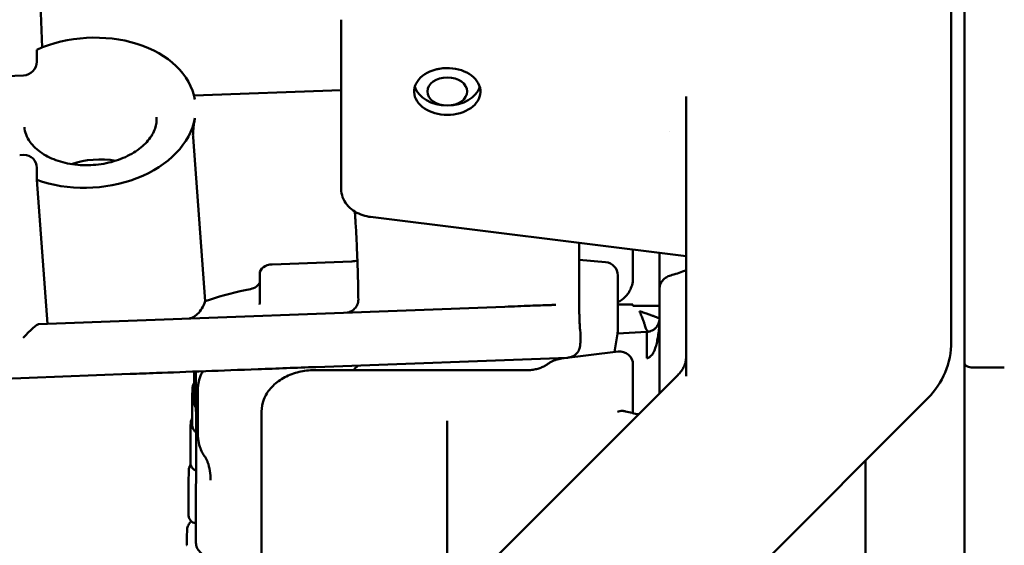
# Model space of a CAD drawing. Header units: millimetres. Extents: x 0 to 14369, y -869 to 2970.
# Tile 159 of 256: x 436 to 473, y 2599 to 2619. Entities that reach past the tile are written whole.
import ezdxf

# ---------------------------------------------------------------- set-up
doc = ezdxf.new("R2010")
doc.units = ezdxf.units.MM
doc.header["$LTSCALE"] = 10
doc.layers.add('Bemaßung (ISO)', color=7, linetype='Continuous', lineweight=25)
doc.layers.add('Sichtbar (ISO)', color=7, linetype='Continuous', lineweight=50)
doc.styles.add('Notiztext (DIN)', font='isocpeur.ttf')
doc.dimstyles.new('Standard (DIN)', dxfattribs={"dimscale": 10, "dimtxt": 3.5, "dimasz": 2.5, "dimexe": 3.175, "dimexo": 0.8, "dimgap": 0.8, "dimtad": 1, "dimrnd": 1e-08, "dimzin": 0, "dimtxsty": 'Notiztext (DIN)', "dimcen": 0.09, "dimdle": 10, "dimclrd": 256, "dimclre": 256, "dimclrt": 256, "dimadec": 0, "dimazin": 0, "dimtfac": 1, "dimtmove": 0, "dimatfit": 3, "dimfxl": 1, "dimtolj": 1, "dimtzin": 0, "dimlwd": -1, "dimlwe": -1, "dimarcsym": 0})

# ---------------------------------------------------------------- blocks, each defined once
blk = doc.blocks.new('*D20')
at = {"layer": 'Bemaßung (ISO)', "transparency": 16777216}
for p, q in [((447.631, 2626.757), (447.631, 2749.088)), ((485.231, 2625.395), (485.231, 2749.088)), ((422.631, 2717.338), (397.631, 2717.338)), ((447.631, 2717.338), (485.231, 2717.338)), ((510.231, 2717.338), (535.231, 2717.338))]:
    blk.add_line(p, q, dxfattribs=at)
for points in [[(422.631, 2721.505), (422.631, 2713.172), (447.631, 2717.338)], [(510.231, 2721.505), (510.231, 2713.172), (485.231, 2717.338)]]:
    blk.add_solid(points, dxfattribs=at)
at = {"layer": 'Defpoints', "color": 0, "transparency": 16777216}
for p in [(485.231, 2717.338), (447.631, 2618.757), (485.231, 2617.395)]:
    blk.add_point(p, dxfattribs=at)
at = {"layer": 'Bemaßung (ISO)', "transparency": 16777216, "insert": (414.806, 2767.338), "char_height": 35, "attachment_point": 1, "style": 'Notiztext (DIN)'}
blk.add_mtext('\\A1;37,60', dxfattribs=at)

msp = doc.modelspace()

# ---------------------------------------------------------------- linework, layer by layer
at = {"layer": 'Sichtbar (ISO)'}
for p, q in [((470.631, 2609.984), (470.631, 2625.783)), ((436.352, 2617.706), (436.235, 2620.868)), ((471.131, 2615.514), (471.131, 2619.831)), ((447.631, 2615.929), (447.631, 2618.757)), ((436.153, 2617.623), (436.153, 2617.173)), ((434.655, 2616.618), (435.654, 2616.655)), ((442.082, 2615.893), (447.631, 2616.099)), ((447.631, 2612.373), (447.631, 2615.929)), ((460.631, 2615.858), (460.631, 2609.984)), ((471.131, 2614.717), (471.131, 2615.514)), ((460.02, 2614.557), (460.02, 2614.557)), ((471.131, 2614.717), (471.131, 2612.311)), ((471.131, 2612.311), (471.131, 2614.717)), ((442.503, 2608.147), (442.045, 2614.331)), ((435.663, 2613.656), (435.508, 2613.653)), ((436.153, 2612.724), (436.153, 2613.174)), ((436.556, 2607.294), (436.153, 2612.724)), ((471.131, 2467.68), (471.131, 2612.311)), ((448.144, 2611.521), (448.147, 2611.474)), ((460.631, 2609.836), (448.73, 2611.32)), ((456.605, 2607.897), (456.605, 2610.338)), ((458.631, 2610.086), (458.631, 2609.014)), ((459.631, 2609.961), (459.631, 2608.602)), ((460.631, 2609.631), (460.631, 2609.984)), ((470.631, 2609.984), (470.631, 2606.611)), ((448.027, 2609.642), (445.031, 2609.531)), ((457.599, 2609.615), (456.605, 2609.702)), ((460.631, 2609.631), (460.631, 2605.313)), ((444.557, 2608.079), (444.557, 2609.178)), ((458.055, 2606.996), (458.055, 2609.117)), ((459.631, 2604.665), (459.631, 2608.602)), ((436.223, 2607.281), (453.801, 2607.935)), ((448.276, 2608.213), (448.276, 2608.213)), ((455.643, 2608.003), (455.72, 2608.004)), ((458.055, 2608.014), (458.631, 2608.014)), ((458.631, 2607.964), (458.631, 2608.014)), ((458.631, 2607.964), (459.631, 2607.964)), ((456.646, 2606.93), (456.635, 2607.071)), ((456.647, 2606.9), (456.647, 2606.658)), ((458.048, 2606.91), (457.93, 2606.228)), ((458.051, 2606.931), (459.157, 2606.989)), ((458.994, 2606.981), (458.994, 2606.981)), ((446.671, 2605.66), (456.158, 2606.012)), ((458.069, 2606.245), (455.94, 2605.98)), ((459.154, 2606.124), (459.154, 2606.124)), ((458.631, 2605.749), (458.631, 2604.688)), ((471.431, 2605.641), (472.631, 2605.641)), ((472.631, 2605.641), (471.431, 2605.641)), ((415.378, 2604.497), (439.678, 2605.398)), ((442.083, 2605.489), (442.083, 2604.339)), ((442.152, 2605.492), (442.152, 2604.093)), ((454.631, 2605.543), (446.631, 2605.543)), ((452.052, 2597.087), (460.318, 2605.353)), ((442.013, 2604.627), (442.013, 2603.482)), ((442.014, 2604.65), (442.014, 2604.65)), ((442.222, 2603.323), (442.222, 2604.605)), ((458.631, 2603.92), (458.631, 2604.688)), ((469.752, 2604.49), (458.497, 2593.234)), ((444.631, 2603.275), (444.631, 2603.982)), ((458.547, 2603.867), (458.547, 2603.867)), ((458.631, 2603.854), (458.631, 2603.854)), ((451.631, 2603.628), (451.631, 2602.961)), ((441.943, 2603.224), (441.943, 2603.224)), ((441.943, 2603.207), (441.943, 2602.07)), ((442.166, 2603.4), (442.166, 2602.267)), ((444.631, 2602.655), (444.631, 2603.275)), ((451.631, 2601.9), (451.631, 2602.961)), ((444.631, 2600.412), (444.631, 2602.655)), ((467.391, 2563.19), (467.391, 2602.129)), ((451.631, 2601.9), (451.631, 2597.043)), ((441.873, 2601.363), (441.873, 2600.101)), ((442.152, 2599.05), (442.152, 2601.009)), ((444.631, 2600.412), (444.631, 2588.516)), ((441.818, 2599.501), (441.818, 2599.501))]:
    msp.add_line(p, q, dxfattribs=at)
for centre, start, end in [((457.555, 2609.117), 0, 85.0379), ((460.131, 2608.519), 113.7397, 113.8538), ((460.131, 2608.519), 180, 180.1003), ((457.555, 2606.996), 350.1492, 0), ((458.131, 2605.749), 0, 97.1071)]:
    msp.add_arc(centre, 0.5, start, end, dxfattribs=at)
for centre, major_axis, ratio, start_param, end_param in [((438.151, 2615.248), (3.989, 0.296), 0.706137, 0.073017, 2.042084), ((435.654, 2617.155), (-0.35, -0.37), 0.963607, 0.776143, 2.34694), ((451.631, 2616.05), (-1.25, 0), 0.707107, 5.067204, 11.229257), ((451.631, 2616.048), (1.25, -0.001), 0.708656, 1.805146, 1.926278), ((451.631, 2616.404), (-1.25, 0), 0.707107, 0.201358, 2.940235), ((438.151, 2615.248), (3.989, 0.296), 0.706137, 4.13648, 6.105547), ((459.631, 2614.858), (1, 0), 0.707107, 0, 0.000012), ((435.654, 2613.155), (0.35, 0.37), 0.963607, 5.488532, 7.040807), ((438.412, 2611.717), (-2.493, -0.185), 0.706137, 4.371478, 5.0533), ((445.057, 2609.178), (-0.5, 0), 0.707107, 4.764771, 6.283185), ((448.001, 2609.995), (0.5, 0), 0.707107, 4.764771, 5.21215), ((458.131, 2609.014), (0.5, 0), 0.707107, 6.283154, 6.283185), ((446.064, 2603.103), (-9.057, -1.033), 0.62802, 4.846476, 5.024945), ((444.073, 2608.942), (0.5, 0), 0.707107, 4.988949, 6.02869), ((435.754, 2606.764), (0.478, 0.515), 0.113444, 0.112978, 1.683071), ((469.631, 2606.611), (1, 0), 0.707107, 6.283162, 6.283185), ((469.045, 2605.197), (0.707, -0.707), 0.57735, 0.000006, 0.000031), ((442.397, 2604.293), (-0.247, -0.171), 0.610547, 6.283155, 6.283315), ((442.313, 2603.482), (-0.3, 0), 0.707107, 0, 0.000034), ((442.737, 2602.454), (-0.238, -0.182), 0.324359, 6.282917, 6.28297), ((442.452, 2599.05), (-0.3, 0), 0.707107, 0, 0.000081)]:
    msp.add_ellipse(centre, major_axis=major_axis, ratio=ratio, start_param=start_param, end_param=end_param, dxfattribs=at)
msp.add_ellipse((451.631, 2616.05), major_axis=(0.75, 0), ratio=0.707107, dxfattribs=at)
for points, knots in [([(435.684, 2614.71), (435.698, 2614.518), (435.766, 2614.328), (436.007, 2613.994), (436.159, 2613.849), (436.525, 2613.607), (436.732, 2613.508), (437.189, 2613.358), (437.437, 2613.308), (437.952, 2613.262), (438.219, 2613.266), (438.742, 2613.331), (438.998, 2613.391), (439.472, 2613.559), (439.69, 2613.667), (440.065, 2613.914), (440.223, 2614.054), (440.472, 2614.349), (440.56, 2614.504), (440.662, 2614.8), (440.68, 2614.941), (440.67, 2615.079)], [0.052311, 0.052311, 0.052311, 0.052311, 0.460837, 0.460837, 0.793469, 0.793469, 1.095747, 1.095747, 1.393948, 1.393948, 1.692914, 1.692914, 1.992232, 1.992232, 2.290727, 2.290727, 2.589582, 2.589582, 2.899127, 2.899127, 3.193903, 3.193903, 3.193903, 3.193903]), ([(442.045, 2614.331), (442.041, 2614.375), (442.041, 2614.432), (442.047, 2614.555), (442.053, 2614.621), (442.068, 2614.747), (442.077, 2614.815), (442.096, 2614.939), (442.106, 2614.996), (442.114, 2615.041)], [-0.15145406, -0.15145406, -0.15145406, -0.15145406, -0.13259215, -0.13259215, -0.11373025, -0.11373025, -0.09459791, -0.09459791, -0.07546557, -0.07546557, -0.07546557, -0.07546557]), ([(447.631, 2612.373), (447.631, 2612.268), (447.65, 2612.164), (447.721, 2611.964), (447.775, 2611.87), (447.909, 2611.7), (447.991, 2611.625), (448.168, 2611.501), (448.264, 2611.451), (448.464, 2611.373), (448.568, 2611.345), (448.692, 2611.325), (448.711, 2611.323), (448.73, 2611.32)], [4.712389, 4.712389, 4.712389, 4.712389, 4.960005, 4.960005, 5.221796, 5.221796, 5.501048, 5.501048, 5.780301, 5.780301, 6.059554, 6.059554, 6.108652, 6.108652, 6.108652, 6.108652]), ([(448.276, 2608.213), (448.274, 2608.4), (448.271, 2608.61), (448.261, 2609.054), (448.254, 2609.289), (448.238, 2609.765), (448.228, 2610.005), (448.207, 2610.472), (448.196, 2610.698), (448.172, 2611.116), (448.16, 2611.308), (448.147, 2611.474)], [5.625326, 5.625326, 5.625326, 5.625326, 5.913978, 5.913978, 6.202629, 6.202629, 6.491281, 6.491281, 6.779932, 6.779932, 7.068583, 7.068583, 7.068583, 7.068583]), ([(458.631, 2609.004), (458.63, 2608.914), (458.617, 2608.829), (458.595, 2608.751), (458.573, 2608.67), (458.542, 2608.595), (458.505, 2608.528), (458.484, 2608.491), (458.462, 2608.457), (458.439, 2608.425)], [0.0051541, 0.0051541, 0.0051541, 0.0051541, 0.1428571, 0.1428571, 0.1428571, 0.2857143, 0.2857143, 0.2857143, 0.3624395, 0.3624395, 0.3624395, 0.3624395]), ([(459.631, 2608.602), (459.631, 2608.661), (459.64, 2608.722), (459.68, 2608.826), (459.707, 2608.873), (459.773, 2608.954), (459.812, 2608.991), (459.873, 2609.035), (459.894, 2609.048), (459.944, 2609.076), (459.973, 2609.089), (460.037, 2609.113), (460.072, 2609.124), (460.108, 2609.133)], [0, 0, 0, 0, 0.01783277, 0.01783277, 0.03362217, 0.03362217, 0.04930942, 0.04930942, 0.05679668, 0.05679668, 0.06781011, 0.06781011, 0.08126351, 0.08126351, 0.08126351, 0.08126351]), ([(441.909, 2607.493), (441.947, 2607.501), (441.985, 2607.514), (442.09, 2607.561), (442.156, 2607.606), (442.277, 2607.721), (442.332, 2607.792), (442.429, 2607.954), (442.47, 2608.046), (442.503, 2608.147)], [-0.1472401, -0.1472401, -0.1472401, -0.1472401, -0.124302, -0.124302, -0.0825493, -0.0825493, -0.0409379, -0.0409379, -0.000001, -0.000001, -0.000001, -0.000001]), ([(442.503, 2608.147), (442.529, 2608.155), (442.555, 2608.164), (442.582, 2608.172), (442.608, 2608.181), (442.635, 2608.189), (442.661, 2608.198)], [0, 0, 0, 0, 0.5, 0.5, 0.5, 1, 1, 1, 1]), ([(444.552, 2608.014), (444.553, 2608.02), (444.554, 2608.028), (444.556, 2608.049), (444.557, 2608.061), (444.557, 2608.076), (444.557, 2608.078), (444.557, 2608.079)], [0, 0, 0, 0, 0.00538211, 0.00538211, 0.01051079, 0.01051079, 0.01110517, 0.01110517, 0.01110517, 0.01110517]), ([(447.849, 2607.714), (447.859, 2607.715), (447.87, 2607.717), (447.913, 2607.727), (447.944, 2607.737), (448.034, 2607.776), (448.091, 2607.815), (448.177, 2607.905), (448.211, 2607.956), (448.248, 2608.041), (448.258, 2608.074), (448.273, 2608.142), (448.276, 2608.177), (448.276, 2608.213)], [0.22313769, 0.22313769, 0.22313769, 0.22313769, 0.22645902, 0.22645902, 0.23620448, 0.23620448, 0.25597998, 0.25597998, 0.27373069, 0.27373069, 0.28390317, 0.28390317, 0.29453033, 0.29453033, 0.29453033, 0.29453033]), ([(453.801, 2607.935), (453.959, 2607.941), (454.125, 2607.947), (454.445, 2607.959), (454.603, 2607.965), (454.894, 2607.976), (455.03, 2607.981), (455.265, 2607.989), (455.367, 2607.993), (455.523, 2607.999), (455.579, 2608), (455.625, 2608.002), (455.628, 2608.002), (455.643, 2608.003)], [0, 0, 0, 0, 0.0486681, 0.0486681, 0.0964553, 0.0964553, 0.1442762, 0.1442762, 0.1921097, 0.1921097, 0.2399975, 0.2399975, 0.2629871, 0.2629871, 0.2629871, 0.2629871]), ([(456.605, 2607.897), (456.605, 2607.856), (456.605, 2607.809), (456.607, 2607.705), (456.608, 2607.648), (456.612, 2607.53), (456.614, 2607.468), (456.619, 2607.347), (456.622, 2607.286), (456.628, 2607.172), (456.632, 2607.116), (456.635, 2607.071)], [0, 0, 0, 0, 0.01755473, 0.01755473, 0.03530376, 0.03530376, 0.0535945, 0.0535945, 0.07200837, 0.07200837, 0.09188956, 0.09188956, 0.09188956, 0.09188956]), ([(459.141, 2606.994), (459.142, 2606.995), (459.152, 2607), (459.197, 2607.017), (459.155, 2607.044), (459.131, 2607.086), (459.109, 2607.145), (459.083, 2607.224), (459.048, 2607.33), (459.002, 2607.455), (458.945, 2607.603), (458.898, 2607.715), (458.873, 2607.773)], [0.0840252, 0.0840252, 0.0840252, 0.0840252, 0.1, 0.2, 0.3, 0.4, 0.5, 0.6, 0.7, 0.8, 0.9, 1, 1, 1, 1]), ([(458.873, 2607.773), (458.937, 2607.749), (459.059, 2607.704), (459.213, 2607.65), (459.343, 2607.604), (459.445, 2607.566), (459.52, 2607.539), (459.575, 2607.516), (459.61, 2607.516), (459.626, 2607.483), (459.63, 2607.487), (459.631, 2607.492)], [0, 0, 0, 0, 0.1126241, 0.2252481, 0.3378722, 0.4504963, 0.5631203, 0.6757444, 0.7883685, 0.9009925, 0.9903288, 0.9903288, 0.9903288, 0.9903288]), ([(459.631, 2607.488), (459.631, 2607.453), (459.63, 2607.418), (459.629, 2607.383), (459.628, 2607.346), (459.627, 2607.31), (459.625, 2607.274), (459.623, 2607.237), (459.621, 2607.2), (459.618, 2607.163), (459.615, 2607.126), (459.611, 2607.089), (459.607, 2607.052), (459.599, 2606.977), (459.59, 2606.903), (459.578, 2606.829), (459.566, 2606.757), (459.553, 2606.685), (459.537, 2606.613), (459.522, 2606.546), (459.505, 2606.48), (459.485, 2606.414), (459.476, 2606.383), (459.466, 2606.352), (459.455, 2606.321), (459.444, 2606.292), (459.432, 2606.264), (459.418, 2606.236), (459.405, 2606.209), (459.391, 2606.183), (459.374, 2606.158), (459.358, 2606.135), (459.341, 2606.112), (459.32, 2606.092), (459.31, 2606.082), (459.299, 2606.072), (459.287, 2606.063), (459.275, 2606.053), (459.263, 2606.044), (459.249, 2606.036), (459.235, 2606.027), (459.221, 2606.019), (459.206, 2606.012), (459.19, 2606.004), (459.173, 2605.997), (459.157, 2605.99)], [0, 0, 0, 0, 0.064585, 0.064585, 0.064585, 0.131, 0.131, 0.131, 0.198832, 0.198832, 0.198832, 0.267555, 0.267555, 0.267555, 0.40529, 0.40529, 0.40529, 0.53905, 0.53905, 0.53905, 0.663971, 0.663971, 0.663971, 0.72282, 0.72282, 0.72282, 0.779351, 0.779351, 0.779351, 0.833683, 0.833683, 0.833683, 0.885652, 0.885652, 0.885652, 0.911965, 0.911965, 0.911965, 0.939535, 0.939535, 0.939535, 0.968966, 0.968966, 0.968966, 1, 1, 1, 1]), ([(459.628, 2607.446), (459.629, 2607.449), (459.629, 2607.451), (459.629, 2607.454), (459.63, 2607.465), (459.631, 2607.477), (459.631, 2607.488)], [0.92070658, 0.92070658, 0.92070658, 0.92070658, 0.93545159, 0.93545159, 0.93545159, 1, 1, 1, 1]), ([(459.629, 2607.446), (459.629, 2607.446), (459.629, 2607.447), (459.629, 2607.447), (459.629, 2607.447), (459.629, 2607.447), (459.629, 2607.448), (459.629, 2607.45), (459.629, 2607.452), (459.63, 2607.461), (459.63, 2607.469), (459.631, 2607.479), (459.631, 2607.479), (459.631, 2607.48), (459.631, 2607.481), (459.631, 2607.484), (459.631, 2607.486), (459.631, 2607.488)], [0.009617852, 0.009617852, 0.009617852, 0.009617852, 0.009699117, 0.009699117, 0.00990704, 0.00990704, 0.01046759, 0.01046759, 0.0121476, 0.0121476, 0.017204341, 0.017204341, 0.017389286, 0.017389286, 0.017944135, 0.017944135, 0.01901061, 0.01901061, 0.01901061, 0.01901061]), ([(459.161, 2606.989), (459.176, 2606.991), (459.191, 2606.992), (459.206, 2606.994), (459.221, 2606.996), (459.235, 2606.999), (459.249, 2607.002), (459.262, 2607.005), (459.275, 2607.008), (459.287, 2607.012), (459.299, 2607.016), (459.31, 2607.02), (459.32, 2607.024), (459.341, 2607.032), (459.359, 2607.041), (459.375, 2607.051), (459.391, 2607.06), (459.406, 2607.07), (459.419, 2607.079), (459.432, 2607.089), (459.444, 2607.098), (459.455, 2607.107), (459.466, 2607.117), (459.476, 2607.127), (459.486, 2607.136), (459.506, 2607.156), (459.523, 2607.177), (459.537, 2607.198), (459.552, 2607.221), (459.565, 2607.245), (459.577, 2607.27), (459.578, 2607.273), (459.579, 2607.276), (459.581, 2607.279)], [0.0028742, 0.0028742, 0.0028742, 0.0028742, 0.0310192, 0.0310192, 0.0310192, 0.0604456, 0.0604456, 0.0604456, 0.0880173, 0.0880173, 0.0880173, 0.1143368, 0.1143368, 0.1143368, 0.1663289, 0.1663289, 0.1663289, 0.2206924, 0.2206924, 0.2206924, 0.2772517, 0.2772517, 0.2772517, 0.3361252, 0.3361252, 0.3361252, 0.4610745, 0.4610745, 0.4610745, 0.5948388, 0.5948388, 0.5948388, 0.6117836, 0.6117836, 0.6117836, 0.6117836]), ([(459.581, 2607.279), (459.588, 2607.294), (459.596, 2607.316), (459.615, 2607.369), (459.623, 2607.403), (459.628, 2607.438)], [0, 0, 0, 0, 0.02033999, 0.02033999, 0.05064913, 0.05064913, 0.05064913, 0.05064913]), ([(456.646, 2606.93), (456.646, 2606.928), (456.646, 2606.926), (456.646, 2606.922), (456.646, 2606.92), (456.647, 2606.916), (456.647, 2606.914), (456.647, 2606.91), (456.647, 2606.908), (456.647, 2606.904), (456.647, 2606.902), (456.647, 2606.9)], [3.14159265, 3.14159265, 3.14159265, 3.14159265, 3.15206912, 3.15206912, 3.16254558, 3.16254558, 3.17302205, 3.17302205, 3.18349851, 3.18349851, 3.19397498, 3.19397498, 3.19397498, 3.19397498]), ([(459.157, 2605.99), (459.155, 2606.054), (459.154, 2606.117), (459.154, 2606.179), (459.153, 2606.243), (459.153, 2606.305), (459.153, 2606.364), (459.152, 2606.394), (459.152, 2606.424), (459.152, 2606.453), (459.152, 2606.482), (459.151, 2606.51), (459.151, 2606.538), (459.15, 2606.566), (459.15, 2606.593), (459.15, 2606.619), (459.15, 2606.645), (459.15, 2606.67), (459.15, 2606.694), (459.15, 2606.718), (459.15, 2606.741), (459.151, 2606.762), (459.151, 2606.784), (459.152, 2606.804), (459.152, 2606.822), (459.153, 2606.841), (459.153, 2606.858), (459.153, 2606.873), (459.154, 2606.889), (459.154, 2606.903), (459.154, 2606.915), (459.154, 2606.927), (459.154, 2606.938), (459.154, 2606.948), (459.154, 2606.957), (459.153, 2606.964), (459.154, 2606.971), (459.154, 2606.977), (459.155, 2606.981), (459.155, 2606.985), (459.156, 2606.988), (459.157, 2606.989), (459.157, 2606.989)], [0, 0, 0, 0, 0.1209904, 0.1209904, 0.1209904, 0.2444952, 0.2444952, 0.2444952, 0.3068941, 0.3068941, 0.3068941, 0.3701192, 0.3701192, 0.3701192, 0.4344977, 0.4344977, 0.4344977, 0.4999373, 0.4999373, 0.4999373, 0.5655456, 0.5655456, 0.5655456, 0.63025, 0.63025, 0.63025, 0.6938146, 0.6938146, 0.6938146, 0.7566968, 0.7566968, 0.7566968, 0.8188877, 0.8188877, 0.8188877, 0.8801189, 0.8801189, 0.8801189, 0.9402813, 0.9402813, 0.9402813, 0.9993466, 0.9993466, 0.9993466, 0.9993466]), ([(456.647, 2606.658), (456.647, 2606.609), (456.646, 2606.568), (456.643, 2606.504), (456.642, 2606.479), (456.634, 2606.429), (456.631, 2606.412), (456.621, 2606.374), (456.615, 2606.353), (456.596, 2606.304), (456.582, 2606.275), (456.54, 2606.209), (456.51, 2606.173), (456.437, 2606.106), (456.392, 2606.077), (456.295, 2606.034), (456.243, 2606.02), (456.179, 2606.013), (456.168, 2606.012), (456.158, 2606.012)], [0, 0, 0, 0, 0.0200153, 0.0200153, 0.0335186, 0.0335186, 0.0396872, 0.0396872, 0.0463277, 0.0463277, 0.0558797, 0.0558797, 0.0698491, 0.0698491, 0.0856351, 0.0856351, 0.1016074, 0.1016074, 0.1048103, 0.1048103, 0.1048103, 0.1048103]), ([(470.631, 2606.611), (470.631, 2606.22), (470.553, 2605.822), (470.253, 2605.106), (470.034, 2604.772), (469.752, 2604.49)], [0, 0, 0, 0, 0.14114, 0.14114, 0.2736916, 0.2736916, 0.2736916, 0.2736916]), ([(460.631, 2606.02), (460.631, 2605.977), (460.627, 2605.933), (460.612, 2605.845), (460.6, 2605.801), (460.568, 2605.712), (460.548, 2605.667), (460.499, 2605.577), (460.47, 2605.532), (460.401, 2605.442), (460.362, 2605.397), (460.318, 2605.353)], [4.712389, 4.712389, 4.712389, 4.712389, 4.8354849, 4.8354849, 4.9585809, 4.9585809, 5.0816768, 5.0816768, 5.2047727, 5.2047727, 5.3278687, 5.3278687, 5.3278687, 5.3278687]), ([(446.671, 2605.66), (445.933, 2605.633), (445.191, 2605.605), (443.796, 2605.553), (443.128, 2605.528), (441.833, 2605.48), (441.212, 2605.456), (440.307, 2605.422), (439.976, 2605.409), (439.679, 2605.398)], [0, 0, 0, 0, 0.2216906, 0.2216906, 0.4462815, 0.4462815, 0.7032861, 0.7032861, 0.876927, 0.876927, 0.876927, 0.876927]), ([(448.084, 2605.543), (448.105, 2605.56), (448.126, 2605.579), (448.183, 2605.635), (448.219, 2605.675), (448.253, 2605.719)], [0.19092267, 0.19092267, 0.19092267, 0.19092267, 0.20481074, 0.20481074, 0.22866391, 0.22866391, 0.22866391, 0.22866391]), ([(454.631, 2605.543), (454.693, 2605.543), (454.756, 2605.546), (454.878, 2605.561), (454.938, 2605.571), (455.053, 2605.599), (455.109, 2605.616), (455.212, 2605.655), (455.261, 2605.677), (455.349, 2605.725), (455.389, 2605.75), (455.424, 2605.777)], [0, 0, 0, 0, 0.163414, 0.163414, 0.326828, 0.326828, 0.4902421, 0.4902421, 0.6536561, 0.6536561, 0.8170701, 0.8170701, 0.8170701, 0.8170701]), ([(455.94, 2605.98), (455.904, 2605.975), (455.868, 2605.969), (455.796, 2605.953), (455.76, 2605.944), (455.69, 2605.921), (455.655, 2605.907), (455.586, 2605.877), (455.553, 2605.86), (455.487, 2605.821), (455.455, 2605.8), (455.424, 2605.777)], [3.3161256, 3.3161256, 3.3161256, 3.3161256, 3.444633, 3.444633, 3.5731405, 3.5731405, 3.7016479, 3.7016479, 3.8301553, 3.8301553, 3.9586628, 3.9586628, 3.9586628, 3.9586628]), ([(471.131, 2605.806), (471.131, 2605.806), (471.131, 2605.805), (471.131, 2605.792), (471.134, 2605.778), (471.146, 2605.752), (471.155, 2605.74), (471.184, 2605.71), (471.208, 2605.693), (471.265, 2605.667), (471.296, 2605.658), (471.362, 2605.645), (471.396, 2605.641), (471.431, 2605.641)], [-0.10117171, -0.10117171, -0.10117171, -0.10117171, -0.10089152, -0.10089152, -0.0926079, -0.0926079, -0.0844415, -0.0844415, -0.0719198, -0.0719198, -0.06086074, -0.06086074, -0.05044576, -0.05044576, -0.05044576, -0.05044576]), ([(471.431, 2605.641), (471.396, 2605.641), (471.362, 2605.645), (471.296, 2605.658), (471.265, 2605.667), (471.208, 2605.693), (471.184, 2605.71), (471.155, 2605.74), (471.146, 2605.752), (471.134, 2605.778), (471.131, 2605.792), (471.131, 2605.805), (471.131, 2605.806), (471.131, 2605.806)], [0.05044576, 0.05044576, 0.05044576, 0.05044576, 0.06086074, 0.06086074, 0.0719198, 0.0719198, 0.0844415, 0.0844415, 0.0926079, 0.0926079, 0.10089152, 0.10089152, 0.10117171, 0.10117171, 0.10117171, 0.10117171]), ([(442.222, 2604.605), (442.222, 2604.77), (442.227, 2604.939), (442.279, 2605.206), (442.307, 2605.301), (442.371, 2605.429), (442.393, 2605.466), (442.42, 2605.502)], [0, 0, 0, 0, 0.0681485, 0.0681485, 0.104607, 0.104607, 0.1199254, 0.1199254, 0.1199254, 0.1199254]), ([(444.631, 2603.982), (444.631, 2604.137), (444.66, 2604.293), (444.774, 2604.59), (444.86, 2604.73), (445.084, 2604.993), (445.227, 2605.111), (445.543, 2605.306), (445.718, 2605.382), (446.084, 2605.492), (446.275, 2605.526), (446.523, 2605.541), (446.577, 2605.543), (446.631, 2605.543)], [1.570796, 1.570796, 1.570796, 1.570796, 1.834675, 1.834675, 2.113186, 2.113186, 2.425992, 2.425992, 2.740151, 2.740151, 3.05431, 3.05431, 3.141593, 3.141593, 3.141593, 3.141593]), ([(442.028, 2604.887), (442.03, 2604.932), (442.041, 2604.977), (442.065, 2605.035), (442.073, 2605.052), (442.083, 2605.068)], [0, 0, 0, 0, 0.01393883, 0.01393883, 0.01962568, 0.01962568, 0.01962568, 0.01962568]), ([(442.15, 2604.122), (442.126, 2604.157), (442.107, 2604.197), (442.087, 2604.271), (442.083, 2604.304), (442.083, 2604.337)], [0, 0, 0, 0, 0.01307434, 0.01307434, 0.02317715, 0.02317715, 0.02317715, 0.02317715]), ([(458.044, 2603.975), (458.106, 2603.996), (458.168, 2604.006), (458.227, 2604.006), (458.271, 2604.006), (458.314, 2604), (458.354, 2603.989)], [0.0000598, 0.0000598, 0.0000598, 0.0000598, 0.2, 0.2, 0.2, 0.3489999, 0.3489999, 0.3489999, 0.3489999]), ([(441.957, 2603.541), (441.959, 2603.586), (441.969, 2603.63), (441.993, 2603.691), (442.002, 2603.71), (442.013, 2603.728)], [0, 0, 0, 0, 0.01377952, 0.01377952, 0.02021393, 0.02021393, 0.02021393, 0.02021393]), ([(442.166, 2603.4), (442.166, 2603.405), (442.166, 2603.409), (442.167, 2603.413), (442.167, 2603.415), (442.167, 2603.416)], [-0.001065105, -0.001065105, -0.001065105, -0.001065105, 0, 0, 0.000337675, 0.000337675, 0.000337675, 0.000337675]), ([(442.166, 2603.195), (442.149, 2603.207), (442.132, 2603.22), (442.09, 2603.26), (442.068, 2603.291), (442.039, 2603.348), (442.029, 2603.374), (442.022, 2603.401)], [0.01781944, 0.01781944, 0.01781944, 0.01781944, 0.02423728, 0.02423728, 0.03528936, 0.03528936, 0.04370615, 0.04370615, 0.04370615, 0.04370615]), ([(442.499, 2602.272), (442.457, 2602.327), (442.42, 2602.384), (442.353, 2602.51), (442.324, 2602.58), (442.268, 2602.758), (442.249, 2602.865), (442.225, 2603.09), (442.222, 2603.208), (442.222, 2603.323)], [0, 0, 0, 0, 0.0215976, 0.0215976, 0.0480458, 0.0480458, 0.0892236, 0.0892236, 0.1371166, 0.1371166, 0.1371166, 0.1371166]), ([(441.887, 2601.784), (441.889, 2601.831), (441.899, 2601.878), (441.925, 2601.945), (441.937, 2601.969), (441.95, 2601.991)], [0, 0, 0, 0, 0.01452511, 0.01452511, 0.02259454, 0.02259454, 0.02259454, 0.02259454]), ([(442.162, 2601.756), (442.157, 2601.758), (442.151, 2601.76), (442.114, 2601.774), (442.083, 2601.793), (442.03, 2601.836), (442.008, 2601.863), (441.973, 2601.92), (441.96, 2601.952), (441.946, 2602.008), (441.943, 2602.032), (441.943, 2602.056)], [0.0090254, 0.0090254, 0.0090254, 0.0090254, 0.01074561, 0.01074561, 0.02120556, 0.02120556, 0.03138266, 0.03138266, 0.04149889, 0.04149889, 0.04878949, 0.04878949, 0.04878949, 0.04878949]), ([(442.167, 2602.266), (442.167, 2602.266), (442.167, 2602.266), (442.166, 2602.266), (442.166, 2602.267), (442.166, 2602.267)], [-0.109909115, -0.109909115, -0.109909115, -0.109909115, -0.107865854, -0.107865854, -0.103196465, -0.103196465, -0.103196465, -0.103196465]), ([(442.705, 2601.401), (442.705, 2601.633), (442.67, 2601.866), (442.582, 2602.111), (442.569, 2602.145), (442.537, 2602.212), (442.519, 2602.245), (442.499, 2602.272)], [0, 0, 0, 0, 0.07486411, 0.07486411, 0.08727778, 0.08727778, 0.09988192, 0.09988192, 0.09988192, 0.09988192]), ([(441.874, 2600.054), (441.874, 2600.06), (441.874, 2600.066), (441.873, 2600.078), (441.873, 2600.085), (441.873, 2600.096), (441.873, 2600.098), (441.873, 2600.101)], [0.000007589, 0.000007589, 0.000007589, 0.000007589, 0.002345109, 0.002345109, 0.005590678, 0.005590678, 0.006598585, 0.006598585, 0.006598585, 0.006598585]), ([(441.818, 2599.501), (441.819, 2599.556), (441.83, 2599.612), (441.87, 2599.713), (441.899, 2599.76), (441.947, 2599.818), (441.961, 2599.833), (441.976, 2599.848)], [0, 0, 0, 0, 0.01756199, 0.01756199, 0.03465513, 0.03465513, 0.04123008, 0.04123008, 0.04123008, 0.04123008]), ([(442.152, 2599.773), (442.13, 2599.774), (442.107, 2599.779), (442.055, 2599.795), (442.025, 2599.81), (441.973, 2599.848), (441.95, 2599.871), (441.912, 2599.924), (441.897, 2599.953), (441.881, 2600.006), (441.876, 2600.03), (441.874, 2600.054)], [0.00302027, 0.00302027, 0.00302027, 0.00302027, 0.00980313, 0.00980313, 0.01950034, 0.01950034, 0.02917376, 0.02917376, 0.03882804, 0.03882804, 0.04596506, 0.04596506, 0.04596506, 0.04596506]), ([(442.505, 2598.528), (442.471, 2598.549), (442.437, 2598.572), (442.367, 2598.625), (442.332, 2598.656), (442.256, 2598.738), (442.218, 2598.793), (442.169, 2598.91), (442.155, 2598.972), (442.153, 2599.039), (442.152, 2599.045), (442.152, 2599.05)], [0, 0, 0, 0, 0.01213656, 0.01213656, 0.02659098, 0.02659098, 0.04726538, 0.04726538, 0.06718862, 0.06718862, 0.06894303, 0.06894303, 0.06894303, 0.06894303])]:
    msp.add_open_spline(points, degree=3, knots=knots, dxfattribs=at)
for points in [[(458.631, 2609.014), (458.631, 2609.011), (458.631, 2609.007), (458.631, 2609.004)], [(460.108, 2609.133), (460.108, 2609.133), (460.108, 2609.134), (460.109, 2609.134)], [(460.109, 2609.134), (460.284, 2609.181), (460.461, 2609.238), (460.631, 2609.307)], [(458.439, 2608.425), (458.377, 2608.34), (458.299, 2608.262), (458.21, 2608.199)], [(458.21, 2608.199), (458.161, 2608.164), (458.109, 2608.134), (458.055, 2608.109)], [(459.631, 2607.493), (459.631, 2607.493), (459.631, 2607.494), (459.631, 2607.494)], [(459.628, 2607.438), (459.628, 2607.441), (459.628, 2607.443), (459.628, 2607.446)], [(459.136, 2606.988), (459.135, 2606.989), (459.134, 2606.991), (459.141, 2606.994)], [(459.157, 2606.989), (459.158, 2606.989), (459.16, 2606.989), (459.161, 2606.989)], [(442.013, 2604.627), (442.013, 2604.634), (442.013, 2604.642), (442.014, 2604.65)], [(442.014, 2604.65), (442.018, 2604.732), (442.023, 2604.811), (442.028, 2604.887)], [(442.152, 2604.119), (442.152, 2604.12), (442.151, 2604.121), (442.15, 2604.122)], [(442.153, 2604.07), (442.153, 2604.077), (442.152, 2604.085), (442.152, 2604.093)], [(442.166, 2603.397), (442.164, 2603.675), (442.159, 2603.904), (442.153, 2604.07)], [(458.354, 2603.989), (458.516, 2603.944), (458.679, 2603.907), (458.843, 2603.878)], [(441.943, 2603.224), (441.948, 2603.332), (441.953, 2603.438), (441.957, 2603.541)], [(442.022, 2603.401), (442.016, 2603.428), (442.013, 2603.455), (442.013, 2603.482)], [(441.943, 2603.207), (441.943, 2603.213), (441.943, 2603.218), (441.943, 2603.224)], [(441.943, 2602.056), (441.943, 2602.061), (441.943, 2602.065), (441.943, 2602.07)], [(442.153, 2601.018), (442.159, 2601.461), (442.164, 2601.885), (442.166, 2602.267)], [(441.873, 2601.377), (441.878, 2601.514), (441.883, 2601.65), (441.887, 2601.784)], [(441.873, 2601.363), (441.873, 2601.367), (441.873, 2601.372), (441.873, 2601.377)], [(442.152, 2601.009), (442.152, 2601.012), (442.152, 2601.015), (442.153, 2601.018)], [(441.804, 2598.951), (441.808, 2599.134), (441.813, 2599.318), (441.818, 2599.501)], [(441.803, 2598.939), (441.803, 2598.943), (441.804, 2598.947), (441.804, 2598.951)]]:
    msp.add_open_spline(points, degree=3, dxfattribs=at)

# ---------------------------------------------------------------- dimensions: what is measured, and where the dimension line sits
at = {"layer": 'Bemaßung (ISO)'}
dim = msp.add_linear_dim(base=(485.231, 2717.338), p1=(447.631, 2618.757), p2=(485.231, 2617.395), angle=180, dimstyle='Standard (DIN)', override={"dimgap": 0.8, "dimdec": 2, "dimtol": 0, "dimlim": 0, "dimtp": 0, "dimtm": 0, "dimtdec": 2, "dimtofl": 1, "dimatfit": 1}, dxfattribs=at)
dim.commit()
dim.dimension.update_dxf_attribs({"geometry": '*D20', "text_midpoint": (466.431, 2717.338), "dimtype": 160})

doc.saveas('drawing.dxf')
